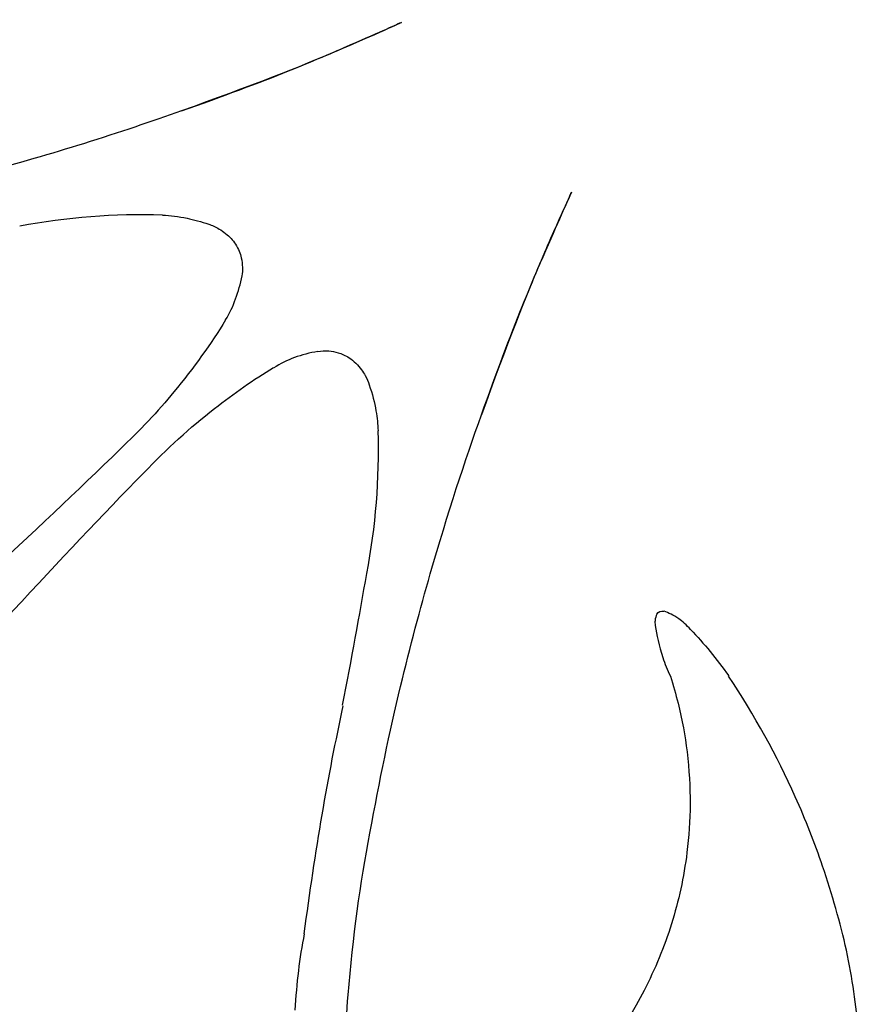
# Model space of a CAD drawing. Extents: x -1.04 to 1.04, y -1.04 to 1.04.
# Tile 19 of 19: x 0.69 to 1.04, y 0.52 to 0.92. Entities that reach past the tile are written whole.
import ezdxf

# ---------------------------------------------------------------- set-up
doc = ezdxf.new("R2010")
doc.units = 0

msp = doc.modelspace()

# ---------------------------------------------------------------- linework, layer by layer
at = {"layer": 'Default', "color": 202, "linetype": 'CONTINUOUS', "extrusion": (-0.388682, 0.921369, -0.002153)}
msp.add_arc((-3e-06, -0, 0.515342), 1.138822, 182.3597, 192.868537, dxfattribs=at)
at = {"layer": 'Default', "color": 202, "linetype": 'CONTINUOUS', "extrusion": (-0.405179, 0.914237, 0.000162)}
msp.add_arc((0, -1e-06, 0.4947), 1.147943, 169.226242, 182.400335, dxfattribs=at)
at = {"layer": 'Default', "color": 202, "linetype": 'CONTINUOUS', "extrusion": (-0.328381, 0.944423, 0.015182)}
msp.add_arc((-3.9e-05, 1e-05, 0.589155), 1.10241, 162.809209, 169.244217, dxfattribs=at)
at = {"layer": 'Default', "color": 202, "linetype": 'CONTINUOUS', "extrusion": (-0.26709, 0.963107, -0.032985)}
msp.add_arc((1e-06, 1e-06, 0.661054), 1.060901, 192.690538, 204.264943, dxfattribs=at)
at = {"layer": 'Default', "color": 202, "linetype": 'CONTINUOUS', "extrusion": (-0.236769, 0.970519, 0.045099)}
msp.add_arc((2e-06, -0, 0.696152), 1.038209, 155.73924, 162.993681, dxfattribs=at)
at = {"layer": 'Default', "color": 202, "linetype": 'CONTINUOUS', "extrusion": (-0.153899, 0.984451, -0.084684)}
msp.add_arc((-2.2e-05, -1.2e-05, 0.789463), 0.969123, 203.865171, 209.358654, dxfattribs=at)
at = {"layer": 'Default', "color": 202, "linetype": 'CONTINUOUS', "extrusion": (0.153899, -0.984451, -0.084684)}
msp.add_arc((2.2e-05, 1.2e-05, -0.789463), 0.969123, 23.865171, 29.358654, dxfattribs=at)
at = {"layer": 'Default', "color": 202, "linetype": 'CONTINUOUS', "extrusion": (-0.077506, 0.988881, -0.126915)}
msp.add_arc((2.3e-05, 1.4e-05, 0.871071), 0.896539, 208.898534, 214.148619, dxfattribs=at)
at = {"layer": 'Default', "color": 202, "linetype": 'CONTINUOUS', "extrusion": (0.077506, -0.988881, -0.126915)}
msp.add_arc((-2.3e-05, -1.4e-05, -0.871071), 0.896539, 28.898534, 34.148619, dxfattribs=at)
at = {"layer": 'Default', "color": 202, "linetype": 'CONTINUOUS', "extrusion": (-0.913468, 0.406911, -0.000164)}
msp.add_arc((-1e-06, -0, -0.493735), 1.148357, 169.162877, 182.414138, dxfattribs=at)
at = {"layer": 'Default', "color": 202, "linetype": 'CONTINUOUS', "extrusion": (-0.920691, 0.390285, 0.002184)}
msp.add_arc((-1e-06, -0, -0.514562), 1.139177, 182.372956, 192.943814, dxfattribs=at)
at = {"layer": 'Default', "color": 202, "linetype": 'CONTINUOUS', "extrusion": (-0.796325, -0.111217, 0.594557)}
msp.add_arc((3.3e-05, -4e-06, -1.014239), 0.730663, 174.069509, 181.774849, dxfattribs=at)
at = {"layer": 'Default', "color": 202, "linetype": 'CONTINUOUS', "extrusion": (0.796325, 0.111217, 0.594557)}
msp.add_arc((-3.3e-05, 4e-06, 1.014239), 0.730663, 354.069509, 361.774849, dxfattribs=at)
at = {"layer": 'Default', "color": 202, "linetype": 'CONTINUOUS', "extrusion": (0.648026, 0.598063, -0.471574)}
msp.add_arc((4e-06, 2e-06, 1.244421), 0.117966, 25.332459, 32.969892, dxfattribs=at)
at = {"layer": 'Default', "color": 202, "linetype": 'CONTINUOUS', "extrusion": (-0.648026, -0.598063, -0.471574)}
msp.add_arc((-4e-06, -2e-06, -1.244421), 0.117966, 205.332459, 212.969892, dxfattribs=at)
at = {"layer": 'Default', "color": 202, "linetype": 'CONTINUOUS', "extrusion": (0.636696, 0.620825, -0.457377)}
msp.add_arc((1e-06, 1e-06, 1.247328), 0.081684, 33.67233, 42.667283, dxfattribs=at)
at = {"layer": 'Default', "color": 202, "linetype": 'CONTINUOUS', "extrusion": (-0.636696, -0.620825, -0.457377)}
msp.add_arc((-1e-06, -1e-06, -1.247328), 0.081684, 213.67233, 222.667283, dxfattribs=at)
at = {"layer": 'Default', "color": 202, "linetype": 'CONTINUOUS', "extrusion": (0.621035, 0.658409, -0.425221)}
msp.add_arc((-1e-05, -1.2e-05, 1.249886), 0.016908, 41.901805, 61.211898, dxfattribs=at)
at = {"layer": 'Default', "color": 202, "linetype": 'CONTINUOUS', "extrusion": (-0.621035, -0.658409, -0.425221)}
msp.add_arc((1e-05, 1.2e-05, -1.249886), 0.016908, 221.901805, 241.211898, dxfattribs=at)
at = {"layer": 'Default', "color": 202, "linetype": 'CONTINUOUS', "extrusion": (0.620494, 0.661347, -0.421436)}
msp.add_arc((3e-06, 6e-06, 1.249953), 0.010861, 61.945647, 79.691577, dxfattribs=at)
at = {"layer": 'Default', "color": 202, "linetype": 'CONTINUOUS', "extrusion": (-0.620494, -0.661347, -0.421436)}
msp.add_arc((-3e-06, -6e-06, -1.249953), 0.010861, 241.945647, 259.691577, dxfattribs=at)
at = {"layer": 'Default', "color": 202, "linetype": 'CONTINUOUS', "extrusion": (0.620553, 0.661767, -0.420688)}
msp.add_arc((1e-06, -2e-06, 1.249962), 0.009802, 80.372701, 116.057951, dxfattribs=at)
at = {"layer": 'Default', "color": 202, "linetype": 'CONTINUOUS', "extrusion": (-0.620553, -0.661767, -0.420688)}
msp.add_arc((-1e-06, 2e-06, -1.249962), 0.009802, 260.372701, 296.057951, dxfattribs=at)
at = {"layer": 'Default', "color": 202, "linetype": 'CONTINUOUS', "extrusion": (-0.944026, 0.329511, -0.015402)}
msp.add_arc((-2.1e-05, 5e-06, -0.589026), 1.102497, 162.706835, 169.181374, dxfattribs=at)
at = {"layer": 'Default', "color": 202, "linetype": 'CONTINUOUS', "extrusion": (0.614922, 0.663754, -0.425795)}
msp.add_arc((-4.4e-05, 5.2e-05, 1.24985), 0.019311, 125.210022, 149.418803, dxfattribs=at)
at = {"layer": 'Default', "color": 202, "linetype": 'CONTINUOUS', "extrusion": (-0.614922, -0.663754, -0.425795)}
msp.add_arc((4.4e-05, -5.2e-05, -1.24985), 0.019311, 305.210022, 329.418803, dxfattribs=at)
at = {"layer": 'Default', "color": 202, "linetype": 'CONTINUOUS', "extrusion": (0.597309, 0.673052, -0.436147)}
msp.add_arc((-5.1e-05, 1.6e-05, 1.2491), 0.047371, 149.660163, 165.646708, dxfattribs=at)
at = {"layer": 'Default', "color": 202, "linetype": 'CONTINUOUS', "extrusion": (-0.597309, -0.673052, -0.436147)}
msp.add_arc((5.1e-05, -1.6e-05, -1.2491), 0.047371, 329.660163, 345.646708, dxfattribs=at)
at = {"layer": 'Default', "color": 202, "linetype": 'CONTINUOUS', "extrusion": (-0.962899, 0.267783, 0.033447)}
msp.add_arc((1e-06, 0, -0.661483), 1.060633, 192.76227, 204.411637, dxfattribs=at)
at = {"layer": 'Default', "color": 202, "linetype": 'CONTINUOUS', "extrusion": (-0.468581, -0.750451, 0.466106)}
msp.add_arc((-0.000559, -2.5e-05, -1.227187), 0.238281, 0.605184, 10.339998, dxfattribs=at)
at = {"layer": 'Default', "color": 202, "linetype": 'CONTINUOUS', "extrusion": (0.468581, 0.750451, 0.466106)}
msp.add_arc((0.000559, 2.5e-05, 1.227187), 0.238281, 180.605184, 190.339998, dxfattribs=at)
at = {"layer": 'Default', "color": 202, "linetype": 'CONTINUOUS', "extrusion": (-0.97037, 0.237257, -0.045723)}
msp.add_arc((-1.2e-05, 5e-06, -0.696837), 1.037734, 155.592933, 162.895109, dxfattribs=at)
at = {"layer": 'Default', "color": 202, "linetype": 'CONTINUOUS', "extrusion": (-0.07735, 0.917585, -0.389942)}
msp.add_arc((-2e-05, -8e-06, 0.892491), 0.87517, 195.973021, 200.841113, dxfattribs=at)
at = {"layer": 'Default', "color": 202, "linetype": 'CONTINUOUS', "extrusion": (0.07735, -0.917585, -0.389942)}
msp.add_arc((2e-05, 8e-06, -0.892491), 0.87517, 15.973021, 20.841113, dxfattribs=at)
at = {"layer": 'Default', "color": 202, "linetype": 'CONTINUOUS', "extrusion": (0.676652, 0.592036, -0.437762)}
msp.add_arc((-6e-06, -1e-06, 1.248804), 0.054672, 14.825676, 23.857562, dxfattribs=at)
at = {"layer": 'Default', "color": 202, "linetype": 'CONTINUOUS', "extrusion": (-0.676652, -0.592036, -0.437762)}
msp.add_arc((6e-06, 1e-06, -1.248804), 0.054672, 194.825676, 203.857562, dxfattribs=at)
at = {"layer": 'Default', "color": 202, "linetype": 'CONTINUOUS', "extrusion": (0.668617, 0.605611, -0.431492)}
msp.add_arc((-0.001947, -0.001102, 1.249552), 0.035689, 24.531871, 34.465858, dxfattribs=at)
at = {"layer": 'Default', "color": 202, "linetype": 'CONTINUOUS', "extrusion": (-0.668617, -0.605611, -0.431492)}
msp.add_arc((0.001947, 0.001102, -1.249552), 0.035689, 204.531871, 214.465858, dxfattribs=at)
at = {"layer": 'Default', "color": 202, "linetype": 'CONTINUOUS', "extrusion": (-0.738558, -0.489588, 0.463503)}
msp.add_arc((-1.8e-05, 2e-06, -1.232764), 0.206849, 168.262684, 179.470875, dxfattribs=at)
at = {"layer": 'Default', "color": 202, "linetype": 'CONTINUOUS', "extrusion": (0.738558, 0.489588, 0.463503)}
msp.add_arc((1.8e-05, -2e-06, 1.232764), 0.206849, 348.262684, 359.470875, dxfattribs=at)
at = {"layer": 'Default', "color": 202, "linetype": 'CONTINUOUS', "extrusion": (0.663993, 0.615377, -0.424765)}
msp.add_arc((-5e-06, -6e-06, 1.249877), 0.017565, 34.309808, 55.693164, dxfattribs=at)
at = {"layer": 'Default', "color": 202, "linetype": 'CONTINUOUS', "extrusion": (-0.663993, -0.615377, -0.424765)}
msp.add_arc((5e-06, 6e-06, -1.249877), 0.017565, 214.309808, 235.693164, dxfattribs=at)
at = {"layer": 'Default', "color": 202, "linetype": 'CONTINUOUS', "extrusion": (0.662366, 0.619988, -0.420579)}
msp.add_arc((0, 2e-06, 1.249962), 0.009728, 63.987249, 106.43416, dxfattribs=at)
at = {"layer": 'Default', "color": 202, "linetype": 'CONTINUOUS', "extrusion": (-0.662366, -0.619988, -0.420579)}
msp.add_arc((-0, -2e-06, -1.249962), 0.009728, 243.987249, 286.43416, dxfattribs=at)
at = {"layer": 'Default', "color": 202, "linetype": 'CONTINUOUS', "extrusion": (0.917847, -0.093713, -0.385714)}
msp.add_arc((6e-06, -1e-06, 0.878282), 0.889444, 339.735888, 343.656881, dxfattribs=at)
at = {"layer": 'Default', "color": 202, "linetype": 'CONTINUOUS', "extrusion": (-0.917847, 0.093713, -0.385714)}
msp.add_arc((-6e-06, 1e-06, -0.878282), 0.889444, 159.735888, 163.656881, dxfattribs=at)
at = {"layer": 'Default', "color": 202, "linetype": 'CONTINUOUS', "extrusion": (0.661573, 0.61991, -0.421939)}
msp.add_arc((-1e-06, 3e-06, 1.249945), 0.011697, 106.695661, 121.408097, dxfattribs=at)
at = {"layer": 'Default', "color": 202, "linetype": 'CONTINUOUS', "extrusion": (-0.661573, -0.61991, -0.421939)}
msp.add_arc((1e-06, -3e-06, -1.249945), 0.011697, 286.695661, 301.408097, dxfattribs=at)
at = {"layer": 'Default', "color": 202, "linetype": 'CONTINUOUS', "extrusion": (0.658667, 0.620582, -0.425483)}
msp.add_arc((0.000557, -0.000667, 1.249878), 0.018349, 122.16088, 137.660643, dxfattribs=at)
at = {"layer": 'Default', "color": 202, "linetype": 'CONTINUOUS', "extrusion": (-0.658667, -0.620582, -0.425483)}
msp.add_arc((-0.000557, 0.000667, -1.249878), 0.018349, 302.16088, 317.660643, dxfattribs=at)
at = {"layer": 'Default', "color": 202, "linetype": 'CONTINUOUS', "extrusion": (0.61904, 0.637243, -0.459032)}
msp.add_arc((-1e-05, 9e-06, 1.247067), 0.085571, 137.648058, 148.178045, dxfattribs=at)
at = {"layer": 'Default', "color": 202, "linetype": 'CONTINUOUS', "extrusion": (-0.61904, -0.637243, -0.459032)}
msp.add_arc((1e-05, -9e-06, -1.247067), 0.085571, 317.648058, 328.178045, dxfattribs=at)
at = {"layer": 'Default', "color": 202, "linetype": 'CONTINUOUS', "extrusion": (0.045515, 0.902184, -0.428942)}
msp.add_arc((2e-06, 2e-06, 0.99835), 0.752198, 197.693466, 202.329236, dxfattribs=at)
at = {"layer": 'Default', "color": 202, "linetype": 'CONTINUOUS', "extrusion": (-0.045515, -0.902184, -0.428942)}
msp.add_arc((-2e-06, -2e-06, -0.99835), 0.752198, 17.693466, 22.329236, dxfattribs=at)
at = {"layer": 'Default', "color": 202, "linetype": 'CONTINUOUS', "extrusion": (0.90473, 0.031771, -0.424798)}
msp.add_arc((-2.5e-05, 8e-06, 0.987844), 0.765966, 337.38387, 342.946276, dxfattribs=at)
at = {"layer": 'Default', "color": 202, "linetype": 'CONTINUOUS', "extrusion": (-0.90473, -0.031771, -0.424798)}
msp.add_arc((2.5e-05, -8e-06, -0.987844), 0.765966, 157.38387, 162.946276, dxfattribs=at)
at = {"layer": 'Default', "color": 202, "linetype": 'CONTINUOUS', "extrusion": (0.595637, 0.649197, -0.473032)}
msp.add_arc((6.1e-05, -3.5e-05, 1.243966), 0.122743, 148.741285, 154.74056, dxfattribs=at)
at = {"layer": 'Default', "color": 202, "linetype": 'CONTINUOUS', "extrusion": (-0.595637, -0.649197, -0.473032)}
msp.add_arc((-6.1e-05, 3.5e-05, -1.243966), 0.122743, 328.741285, 334.74056, dxfattribs=at)
at = {"layer": 'Default', "color": 202, "linetype": 'CONTINUOUS', "extrusion": (0.986673, -0.130398, -0.097326)}
msp.add_arc((-0, 0, 0.815882), 0.947015, 327.557227, 336.168629, dxfattribs=at)
at = {"layer": 'Default', "color": 202, "linetype": 'CONTINUOUS', "extrusion": (-0.986673, 0.130398, -0.097326)}
msp.add_arc((0, -0, -0.815882), 0.947015, 147.557227, 156.168629, dxfattribs=at)
at = {"layer": 'Default', "color": 202, "linetype": 'CONTINUOUS', "extrusion": (-0.099423, -0.797761, 0.594721)}
msp.add_arc((4.1e-05, -2e-06, -1.004955), 0.743306, 357.735212, 365.315018, dxfattribs=at)
at = {"layer": 'Default', "color": 202, "linetype": 'CONTINUOUS', "extrusion": (0.099423, 0.797761, 0.594721)}
msp.add_arc((-4.1e-05, 2e-06, 1.004955), 0.743306, 177.735212, 185.315018, dxfattribs=at)
at = {"layer": 'Default', "color": 202, "linetype": 'CONTINUOUS', "extrusion": (-0.571039, 0.814085, -0.105734)}
msp.add_arc((-1.4e-05, -1.1e-05, 0.25837), 1.222989, 212.815083, 225.065658, dxfattribs=at)
at = {"layer": 'Default', "color": 202, "linetype": 'CONTINUOUS', "extrusion": (0.571039, -0.814085, -0.105734)}
msp.add_arc((1.4e-05, 1.1e-05, -0.25837), 1.222989, 32.815083, 45.065658, dxfattribs=at)
at = {"layer": 'Default', "color": 202, "linetype": 'CONTINUOUS', "extrusion": (0.811265, -0.575508, -0.10315)}
msp.add_arc((-1.6e-05, 1.3e-05, 0.252076), 1.22434, 314.927711, 327.16642, dxfattribs=at)
at = {"layer": 'Default', "color": 202, "linetype": 'CONTINUOUS', "extrusion": (-0.811265, 0.575508, -0.10315)}
msp.add_arc((1.6e-05, -1.3e-05, -0.252076), 1.22434, 134.927711, 147.16642, dxfattribs=at)
at = {"layer": 'Default', "color": 202, "linetype": 'CONTINUOUS', "extrusion": (0.92781, -0.345557, 0.140569)}
msp.add_arc((0.002105, -0.001762, 0.447877), 1.164263, 319.436888, 323.694256, dxfattribs=at)
at = {"layer": 'Default', "color": 202, "linetype": 'CONTINUOUS', "extrusion": (-0.92781, 0.345557, 0.140569)}
msp.add_arc((-0.002105, 0.001762, -0.447877), 1.164263, 139.436888, 143.694256, dxfattribs=at)
at = {"layer": 'Default', "color": 202, "linetype": 'CONTINUOUS', "extrusion": (0.9871, -0.033078, -0.15665)}
msp.add_arc((3e-06, -2e-06, 0.918341), 0.848023, 322.699314, 328.215057, dxfattribs=at)
at = {"layer": 'Default', "color": 202, "linetype": 'CONTINUOUS', "extrusion": (-0.9871, 0.033078, -0.15665)}
msp.add_arc((-3e-06, 2e-06, -0.918341), 0.848023, 142.699314, 148.215057, dxfattribs=at)
at = {"layer": 'Default', "color": 202, "linetype": 'CONTINUOUS', "extrusion": (-0.777411, -0.521908, 0.351062)}
msp.add_arc((0.001367, 0.000402, -1.249628), 0.031929, 190.543082, 202.262844, dxfattribs=at)
at = {"layer": 'Default', "color": 202, "linetype": 'CONTINUOUS', "extrusion": (0.777411, 0.521908, 0.351062)}
msp.add_arc((-0.001367, -0.000402, 1.249628), 0.031929, 10.543082, 22.262844, dxfattribs=at)
at = {"layer": 'Default', "color": 202, "linetype": 'CONTINUOUS', "extrusion": (0.772306, 0.528147, -0.352994)}
msp.add_arc((1e-06, 0, 1.249837), 0.020195, 352.073448, 376.498877, dxfattribs=at)
at = {"layer": 'Default', "color": 202, "linetype": 'CONTINUOUS', "extrusion": (-0.772306, -0.528147, -0.352994)}
msp.add_arc((-1e-06, -0, -1.249837), 0.020195, 172.073448, 196.498877, dxfattribs=at)
at = {"layer": 'Default', "color": 202, "linetype": 'CONTINUOUS', "extrusion": (-0.776434, -0.51723, 0.360032)}
msp.add_arc((1.4e-05, -1e-05, -1.24946), 0.036759, 138.8441, 155.87595, dxfattribs=at)
at = {"layer": 'Default', "color": 202, "linetype": 'CONTINUOUS', "extrusion": (0.776434, 0.51723, 0.360032)}
msp.add_arc((-1.4e-05, 1e-05, 1.24946), 0.036759, 318.8441, 335.87595, dxfattribs=at)
at = {"layer": 'Default', "color": 202, "linetype": 'CONTINUOUS', "extrusion": (-0.769384, -0.53065, 0.35561)}
msp.add_arc((8e-06, 5e-06, -1.249914), 0.014637, 202.205374, 215.13493, dxfattribs=at)
at = {"layer": 'Default', "color": 202, "linetype": 'CONTINUOUS', "extrusion": (0.769384, 0.53065, 0.35561)}
msp.add_arc((-8e-06, -5e-06, 1.249914), 0.014637, 22.205374, 35.13493, dxfattribs=at)
at = {"layer": 'Default', "color": 202, "linetype": 'CONTINUOUS', "extrusion": (-0.792747, -0.50899, 0.335383)}
msp.add_arc((1.1e-05, 1e-05, -1.248473), 0.061792, 215.305527, 232.418896, dxfattribs=at)
at = {"layer": 'Default', "color": 202, "linetype": 'CONTINUOUS', "extrusion": (0.792747, 0.50899, 0.335383)}
msp.add_arc((-1.1e-05, -1e-05, 1.248473), 0.061792, 35.305527, 52.418896, dxfattribs=at)
at = {"layer": 'Default', "color": 202, "linetype": 'CONTINUOUS', "extrusion": (-0.77241, -0.53079, 0.348776)}
msp.add_arc((-4e-06, 7e-06, -1.24992), 0.014145, 107.805694, 139.271598, dxfattribs=at)
at = {"layer": 'Default', "color": 202, "linetype": 'CONTINUOUS', "extrusion": (0.77241, 0.53079, 0.348776)}
msp.add_arc((4e-06, -7e-06, 1.24992), 0.014145, 287.805694, 319.271598, dxfattribs=at)
at = {"layer": 'Default', "color": 202, "linetype": 'CONTINUOUS', "extrusion": (0.772286, 0.505768, -0.384411)}
msp.add_arc((1.1e-05, 2e-05, 1.248129), 0.068346, 63.494884, 84.808842, dxfattribs=at)
at = {"layer": 'Default', "color": 202, "linetype": 'CONTINUOUS', "extrusion": (-0.772286, -0.505768, -0.384411)}
msp.add_arc((-1.1e-05, -2e-05, -1.248129), 0.068346, 243.494884, 264.808842, dxfattribs=at)
at = {"layer": 'Default', "color": 202, "linetype": 'CONTINUOUS', "extrusion": (-0.781843, -0.516249, 0.349584)}
msp.add_arc((-1.2e-05, -1.9e-05, -1.249433), 0.037628, 232.692245, 246.881872, dxfattribs=at)
at = {"layer": 'Default', "color": 202, "linetype": 'CONTINUOUS', "extrusion": (0.781843, 0.516249, 0.349584)}
msp.add_arc((1.2e-05, 1.9e-05, 1.249433), 0.037628, 52.692245, 66.881872, dxfattribs=at)
at = {"layer": 'Default', "color": 202, "linetype": 'CONTINUOUS', "extrusion": (0.689412, 0.558487, -0.461307)}
msp.add_arc((3.5e-05, -3.6e-05, 1.240734), 0.15197, 130.078902, 135.456945, dxfattribs=at)
at = {"layer": 'Default', "color": 202, "linetype": 'CONTINUOUS', "extrusion": (-0.689412, -0.558487, -0.461307)}
msp.add_arc((-3.5e-05, 3.6e-05, -1.240734), 0.15197, 310.078902, 315.456945, dxfattribs=at)
at = {"layer": 'Default', "color": 202, "linetype": 'CONTINUOUS', "extrusion": (-0.745605, -0.492459, 0.448951)}
msp.add_arc((0, -0, -1.240212), 0.156121, 69.565278, 90.574796, dxfattribs=at)
at = {"layer": 'Default', "color": 202, "linetype": 'CONTINUOUS', "extrusion": (0.745605, 0.492459, 0.448951)}
msp.add_arc((-0, 0, 1.240212), 0.156121, 249.565278, 270.574796, dxfattribs=at)
at = {"layer": 'Default', "color": 202, "linetype": 'CONTINUOUS', "extrusion": (0.977439, 0.035956, -0.208135)}
msp.add_arc((-3.3e-05, 2.7e-05, 0.988312), 0.765379, 316.543838, 323.45756, dxfattribs=at)
at = {"layer": 'Default', "color": 202, "linetype": 'CONTINUOUS', "extrusion": (-0.977439, -0.035956, -0.208135)}
msp.add_arc((3.3e-05, -2.7e-05, -0.988312), 0.765379, 136.543838, 143.45756, dxfattribs=at)
at = {"layer": 'Default', "color": 202, "linetype": 'CONTINUOUS', "extrusion": (0.9688, 0.070838, -0.237503)}
msp.add_arc((1.6e-05, -1.6e-05, 1.008185), 0.738937, 311.032116, 321.302408, dxfattribs=at)
at = {"layer": 'Default', "color": 202, "linetype": 'CONTINUOUS', "extrusion": (-0.9688, -0.070838, -0.237503)}
msp.add_arc((-1.6e-05, 1.6e-05, -1.008185), 0.738937, 131.032116, 141.302408, dxfattribs=at)
at = {"layer": 'Default', "color": 202, "linetype": 'CONTINUOUS', "extrusion": (0.662584, 0.57146, -0.484165)}
msp.add_arc((0.000752, -0.000624, 1.234154), 0.199376, 136.416359, 144.270807, dxfattribs=at)
at = {"layer": 'Default', "color": 202, "linetype": 'CONTINUOUS', "extrusion": (-0.662584, -0.57146, -0.484165)}
msp.add_arc((-0.000752, 0.000624, -1.234154), 0.199376, 316.416359, 324.270807, dxfattribs=at)
at = {"layer": 'Default', "color": 202, "linetype": 'CONTINUOUS', "extrusion": (0.613789, 0.597485, -0.516018)}
msp.add_arc((6.2e-05, -3.7e-05, 1.218986), 0.276791, 145.924129, 152.454226, dxfattribs=at)
at = {"layer": 'Default', "color": 202, "linetype": 'CONTINUOUS', "extrusion": (-0.613789, -0.597485, -0.516018)}
msp.add_arc((-6.2e-05, 3.7e-05, -1.218986), 0.276791, 325.924129, 332.454226, dxfattribs=at)
at = {"layer": 'Default', "color": 202, "linetype": 'CONTINUOUS', "extrusion": (0.560272, 0.626955, -0.541315)}
msp.add_arc((0.000126, -5.2e-05, 1.198033), 0.35681, 154.501591, 159.522178, dxfattribs=at)
at = {"layer": 'Default', "color": 202, "linetype": 'CONTINUOUS', "extrusion": (-0.560272, -0.626955, -0.541315)}
msp.add_arc((-0.000126, 5.2e-05, -1.198033), 0.35681, 334.501591, 339.522178, dxfattribs=at)
at = {"layer": 'Default', "color": 202, "linetype": 'CONTINUOUS', "extrusion": (-0.725777, -0.493737, 0.479032)}
msp.add_arc((5e-06, 1.1e-05, -1.23378), 0.200705, 60.076812, 69.423936, dxfattribs=at)
at = {"layer": 'Default', "color": 202, "linetype": 'CONTINUOUS', "extrusion": (0.725777, 0.493737, 0.479032)}
msp.add_arc((-5e-06, -1.1e-05, 1.23378), 0.200705, 240.076812, 249.423936, dxfattribs=at)
at = {"layer": 'Default', "color": 202, "linetype": 'CONTINUOUS', "extrusion": (0.914009, 0.193434, -0.356609)}
msp.add_arc((-0, 1e-06, 1.134656), 0.524459, 310.143008, 319.847968, dxfattribs=at)
at = {"layer": 'Default', "color": 202, "linetype": 'CONTINUOUS', "extrusion": (-0.914009, -0.193434, -0.356609)}
msp.add_arc((0, -1e-06, -1.134656), 0.524459, 130.143008, 139.847968, dxfattribs=at)
at = {"layer": 'Default', "color": 202, "linetype": 'CONTINUOUS', "extrusion": (0.504146, 0.657858, -0.559518)}
msp.add_arc((-6e-06, 1e-06, 1.171632), 0.435629, 161.93709, 168.490344, dxfattribs=at)
at = {"layer": 'Default', "color": 202, "linetype": 'CONTINUOUS', "extrusion": (-0.504146, -0.657858, -0.559518)}
msp.add_arc((6e-06, -1e-06, -1.171632), 0.435629, 341.93709, 348.490344, dxfattribs=at)
at = {"layer": 'Default', "color": 202, "linetype": 'CONTINUOUS', "extrusion": (-0.693951, -0.502151, 0.51602)}
msp.add_arc((2.9e-05, 4.1e-05, -1.222332), 0.261493, 50.182557, 59.198713, dxfattribs=at)
at = {"layer": 'Default', "color": 202, "linetype": 'CONTINUOUS', "extrusion": (0.693951, 0.502151, 0.51602)}
msp.add_arc((-2.9e-05, -4.1e-05, 1.222332), 0.261493, 230.182557, 239.198713, dxfattribs=at)
at = {"layer": 'Default', "color": 202, "linetype": 'CONTINUOUS', "extrusion": (0.458486, 0.683654, -0.56781)}
msp.add_arc((3.3e-05, -4e-06, 1.146859), 0.497239, 170.48009, 176.364178, dxfattribs=at)
at = {"layer": 'Default', "color": 202, "linetype": 'CONTINUOUS', "extrusion": (-0.458486, -0.683654, -0.56781)}
msp.add_arc((-3.3e-05, 4e-06, -1.146859), 0.497239, 350.48009, 356.364178, dxfattribs=at)
at = {"layer": 'Default', "color": 202, "linetype": 'CONTINUOUS', "extrusion": (-0.782184, -0.325604, 0.531197)}
msp.add_arc((-2.5e-05, -2.3e-05, -1.225504), 0.246219, 218.52059, 227.810357, dxfattribs=at)
at = {"layer": 'Default', "color": 202, "linetype": 'CONTINUOUS', "extrusion": (0.782184, 0.325604, 0.531197)}
msp.add_arc((2.5e-05, 2.3e-05, 1.225504), 0.246219, 38.52059, 47.810357, dxfattribs=at)
at = {"layer": 'Default', "color": 202, "linetype": 'CONTINUOUS', "extrusion": (-0.681444, -0.511711, 0.523246)}
msp.add_arc((-0.001065, -0.001101, -1.21791), 0.282945, 39.501618, 48.123941, dxfattribs=at)
at = {"layer": 'Default', "color": 202, "linetype": 'CONTINUOUS', "extrusion": (0.681444, 0.511711, 0.523246)}
msp.add_arc((0.001065, 0.001101, 1.21791), 0.282945, 219.501618, 228.123941, dxfattribs=at)
at = {"layer": 'Default', "color": 202, "linetype": 'CONTINUOUS', "extrusion": (0.126808, 0.826221, -0.548889)}
msp.add_arc((-0.001479, -0.000314, 0.895129), 0.870981, 190.578466, 196.830342, dxfattribs=at)
at = {"layer": 'Default', "color": 202, "linetype": 'CONTINUOUS', "extrusion": (-0.126808, -0.826221, -0.548889)}
msp.add_arc((0.001479, 0.000314, -0.895129), 0.870981, 10.578466, 16.830342, dxfattribs=at)
at = {"layer": 'Default', "color": 202, "linetype": 'CONTINUOUS', "extrusion": (0.883667, 0.233895, -0.405493)}
msp.add_arc((4e-06, -6e-06, 1.168713), 0.4434, 304.544335, 311.13284, dxfattribs=at)
at = {"layer": 'Default', "color": 202, "linetype": 'CONTINUOUS', "extrusion": (-0.883667, -0.233895, -0.405493)}
msp.add_arc((-4e-06, 6e-06, -1.168713), 0.4434, 124.544335, 131.13284, dxfattribs=at)

doc.saveas('drawing.dxf')
